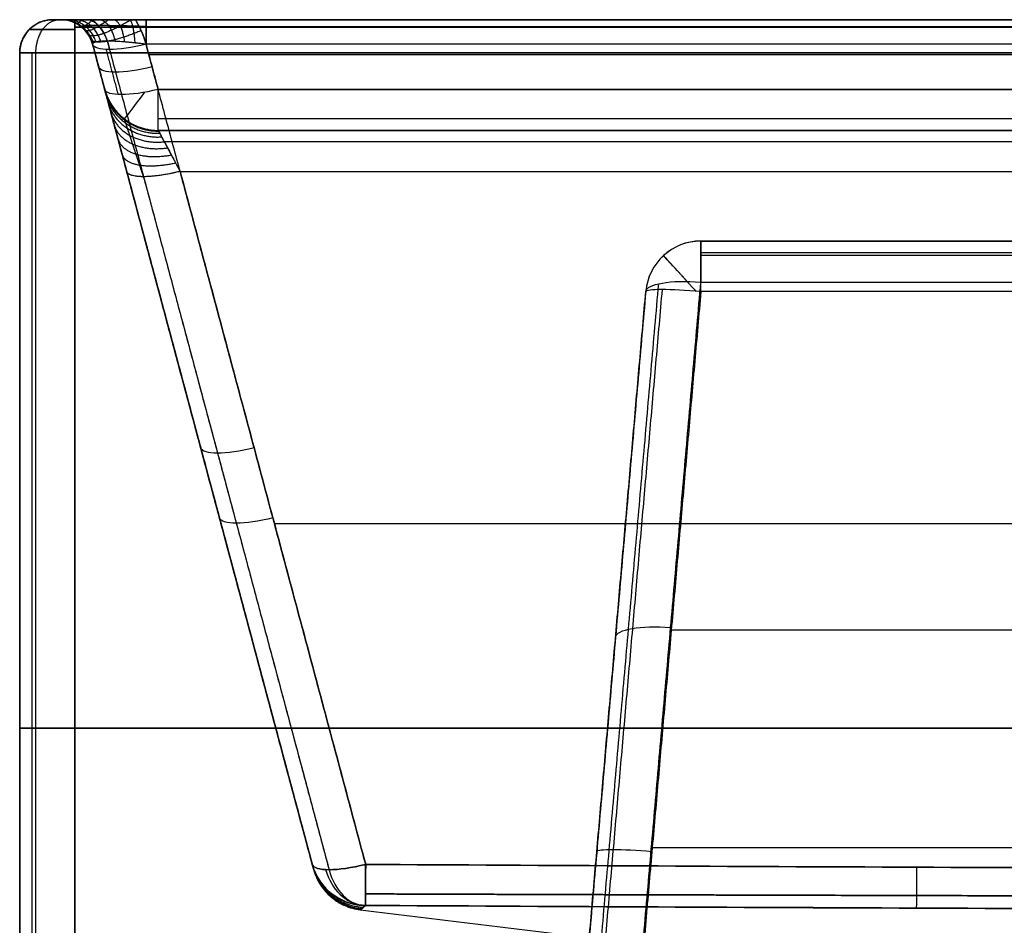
# Model space of a CAD drawing. Header units: millimetres. Extents: x -303 to 908, y -150 to 0.
# Tile 2 of 256: x -303 to -213, y -82 to 0. Entities that reach past the tile are written whole.
import ezdxf

# ---------------------------------------------------------------- set-up
doc = ezdxf.new("R2010")
doc.units = ezdxf.units.MM
doc.header["$MEASUREMENT"] = 0
doc.layers.add('IGES level 0', color=7, linetype='Continuous', true_color=0xfcfbff)

msp = doc.modelspace()

# ---------------------------------------------------------------- linework, layer by layer
at = {"layer": 'IGES level 0'}
for centre, radius, start, end in [((-299.5, -3, 163), 3, 90, 180), ((-299.5, -3, -287), 3, 90, 180), ((-299.5, -3, -62), 3, 90, 180), ((-298.802, -3, -64.111), 3, 15, 90), ((-298.802, -3, 156.575), 3, 15, 90), ((-289.984, -5, -163.157), 5, 195, 270), ((-289.984, -5, -279.484), 5, 195, 270), ((-289.984, -5, -221.321), 5, 195, 270), ((-289.984, -5, -279.484), 5, 195, 270), ((-240.919, -25, -170.83), 5, 90, 175), ((-240.919, -25, -170.83), 5, 90.18361, 175), ((-240.919, -25, -250.419), 5, 90, 175), ((-240.919, -25, -170.83), 5, 90, 175), ((-240.919, -25, -210.625), 5, 90, 175), ((-240.919, -25, -250.419), 5, 90, 175)]:
    msp.add_arc(centre, radius, start, end, dxfattribs=at)
at = {"layer": 'IGES level 0', "extrusion": (2.62743e-46, 1, -6.12323e-17)}
for centre, radius, end in [((297.5, -287), 2, 0), ((297.5, -287, -3), 5, 360)]:
    msp.add_arc(centre, radius, 270, end, dxfattribs=at)
at = {"layer": 'IGES level 0', "extrusion": (1, 0, 6.12323e-17)}
msp.add_arc((-3, -289, -297.5), 3, 270, 0, dxfattribs=at)
at = {"layer": 'IGES level 0', "extrusion": (1, 8.89496e-48, 6.12323e-17)}
msp.add_arc((-3, 165, -297.5), 3, 0, 90, dxfattribs=at)
at = {"layer": 'IGES level 0', "extrusion": (1, 2.06536e-17, -1.58481e-17)}
msp.add_arc((-3, 164.302, -291.075), 3, 285, 360, dxfattribs=at)
at = {"layer": 'IGES level 0', "extrusion": (-8.89496e-48, 1, -6.12323e-17)}
for centre, radius in [((297.5, 163), 2), ((297.5, 163, -3), 5)]:
    msp.add_arc(centre, radius, 0, 90, dxfattribs=at)
at = {"layer": 'IGES level 0', "extrusion": (-0.250563, 0.935113, -0.250563)}
for centre, start, end in [((281.397, -252.973, 142.365), 273.84097, 360), ((281.397, -252.973, 142.365), 273.84097, 360), ((281.397, -252.973, 140.188), 273.84097, 360), ((281.397, -252.973, 138.012), 273.84097, 360), ((281.397, -252.973, 138.012), 273.84097, 360), ((281.397, -132.929, 99.016), 273.84097, 360), ((281.397, -132.929, 65.539), 273.84097, 360), ((281.397, -132.929, 32.062), 273.92951, 360), ((281.397, -132.929, 32.062), 273.92951, 0), ((281.397, -132.929, 32.062), 273.84097, 273.92951)]:
    msp.add_arc(centre, 5, start, end, dxfattribs=at)
at = {"layer": 'IGES level 0', "extrusion": (0.793353, -0.608761, -6.12323e-17)}
msp.add_arc((-180.498, -279.484, -227.016), 5, 180, 246.96641, dxfattribs=at)
at = {"layer": 'IGES level 0', "extrusion": (1, 1.44148e-11, 5.37968e-11)}
msp.add_arc((-5, -279.484, -289.984), 5, 180, 255, dxfattribs=at)
at = {"layer": 'IGES level 0', "extrusion": (1, -2.24208e-44, -7.0442e-15)}
msp.add_arc((-5, -279.484, -289.984), 5, 180, 255, dxfattribs=at)
at = {"layer": 'IGES level 0', "extrusion": (1, -1.44129e-10, 6.12323e-17)}
msp.add_arc((-25, -170.83, -240.919), 5, 0, 75, dxfattribs=at)
at = {"layer": 'IGES level 0', "extrusion": (1, 4.93038e-32, -6.12323e-17)}
msp.add_arc((-25, -170.83, -240.919), 5, 0, 75, dxfattribs=at)
at = {"layer": 'IGES level 0', "extrusion": (1, -3.83151e-11, -6.12323e-17)}
msp.add_arc((-25, -250.419, -240.919), 5, 275, 0, dxfattribs=at)
at = {"layer": 'IGES level 0', "extrusion": (1, 7.70372e-33, 6.12323e-17)}
msp.add_arc((-25, -250.419, -240.919), 5, 275, 360, dxfattribs=at)
at = {"layer": 'IGES level 0', "extrusion": (0.737277, 0.67559, 6.12323e-17)}
for centre, start, end in [((144.331, -170.83, -194.514), 360, 68.44017), ((144.331, -250.419, -194.514), 277.35146, 360)]:
    msp.add_arc(centre, 5, start, end, dxfattribs=at)
at = {"layer": 'IGES level 0', "extrusion": (0.084207, 0.962495, -0.2579)}
for centre, start in [((237.824, -176.89, -0.292), 360), ((237.824, -176.89, -0.292), 0), ((237.824, -176.89, -32.724), 0)]:
    msp.add_arc(centre, 5, start, 88.70744, dxfattribs=at)
at = {"layer": 'IGES level 0', "extrusion": (0.086827, 0.992433, 0.086827)}
for centre, end in [((237.824, -245.488, -67.472), 0), ((237.824, -245.488, -67.472), 0), ((237.824, -245.488, -118.467), 360)]:
    msp.add_arc(centre, 5, 270.43523, end, dxfattribs=at)
at = {"layer": 'IGES level 0', "extrusion": (-0.250563, 0.935113, 0.250563)}
for centre in [(281.397, 132.929, 72.327), (281.397, 132.929, 32.062), (281.397, 132.929, 32.062)]:
    msp.add_arc(centre, 5, 0, 86.15903, dxfattribs=at)
at = {"layer": 'IGES level 0', "extrusion": (0, 1, 0)}
for centre, start, end in [((297.5, 163, -64), 360, 90), ((297.5, -287, -64), 270, 360)]:
    msp.add_arc(centre, 5, start, end, dxfattribs=at)
at = {"layer": 'IGES level 0', "extrusion": (0.001517, -0.005663, 0.999983)}
msp.add_arc((-271.014, -75.797, -136.706), 5, 195.00025, 269.67659, dxfattribs=at)
at = {"layer": 'IGES level 0', "extrusion": (-0.001517, 0.005663, 0.999983)}
msp.add_arc((-271.014, -75.797, 136.706), 5, 195.00025, 269.67659, dxfattribs=at)
at = {"layer": 'IGES level 0', "extrusion": (0.999983, -0.005662, -0.001517)}
msp.add_arc((-76.556, 136.311, -271), 5, 104.99975, 179.67605, dxfattribs=at)
at = {"layer": 'IGES level 0', "extrusion": (0.999983, -0.005662, 0.001517)}
msp.add_arc((-76.556, -136.311, -271), 5, 180.32395, 255.00025, dxfattribs=at)
at = {"layer": 'IGES level 0', "extrusion": (0.999984, -0.005658, 0.000839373)}
msp.add_arc((-76.555, -136.494, -270.907), 5, 180.32395, 254.99033, dxfattribs=at)
at = {"layer": 'IGES level 0', "extrusion": (0.999984, -0.005653, -3.19629e-05)}
msp.add_arc((-76.554, -136.73, -270.789), 5, 180.32395, 254.97757, dxfattribs=at)
at = {"layer": 'IGES level 0', "extrusion": (0.999984, -0.005653, -3.1963e-05)}
msp.add_arc((-76.554, -136.73, -270.789), 5, 180.32395, 254.97757, dxfattribs=at)
at = {"layer": 'IGES level 0', "extrusion": (-0.250563, 0.935134, -0.250485)}
msp.add_arc((281.397, -132.932, 32.049), 5, 273.84088, 273.92943, dxfattribs=at)
at = {"layer": 'IGES level 0', "extrusion": (-0.633723, -0.000791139, 0.77356)}
msp.add_arc((74.683, -296.522, 66.176), 5, 290.60549, 354.66579, dxfattribs=at)
at = {"layer": 'IGES level 0', "extrusion": (0.707107, 5.47474e-07, 0.707107)}
msp.add_arc((-75.021, 288.459, -95.106), 5, 110.75354, 179.54187, dxfattribs=at)
at = {"layer": 'IGES level 0'}
for points, weights, degree in [([(-302.5, -3, -287), (-302.5, -1.243, -287), (-301.257, 0, -287), (-299.5, 0, -287)], [1, 0.804737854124, 0.804737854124, 1], 3), ([(-299.5, 0, 163), (-301.257, 0, 163), (-302.5, -1.243, 163), (-302.5, -3, 163)], [1, 0.804737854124, 0.804737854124, 1], 3), ([(-301.036, -3, -290.536), (-301.036, -1.243, -290.536), (-300.157, 0, -289.657), (-298.914, 0, -288.414)], [0.853553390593, 0.686886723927, 0.686886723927, 0.853553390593], 3), ([(-301.036, -3, 166.536), (-301.036, -1.243, 166.536), (-300.157, 0, 165.657), (-298.914, 0, 164.414)], [0.853553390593, 0.686886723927, 0.686886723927, 0.853553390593], 3), ([(-299.5, 0, -287), (-299.5, 0, -288.172), (-298.672, 0, -289), (-297.5, 0, -289)], [1, 0.804737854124, 0.804737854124, 1], 3), ([(-297.5, 0, 165), (-298.672, 0, 165), (-299.5, 0, 164.172), (-299.5, 0, 163)], [1, 0.804737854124, 0.804737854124, 1], 3), ([(-295.904, -2.224, -280.575), (-296.27, -0.86, -281.549), (-297.39, 0, -282.163), (-298.802, 0, -282.163)], [1, 0.862235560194, 0.862235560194, 1], 3), ([(-295.904, -2.224, 156.575), (-296.5, 0, 156.575), (-298.802, 0, 156.575)], [1, 0.793353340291, 1], 2), ([(-295.904, -2.224, -280.575), (-296.27, -0.86, -281.549), (-297.39, 0, -282.163), (-298.802, 0, -282.163)], [1, 0.862235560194, 0.862235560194, 1], 3), ([(-298.802, 0, 156.575), (-298.802, 0, 161.162), (-295.662, 0, 164.302), (-291.075, 0, 164.302)], [1, 0.820270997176, 0.820270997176, 1], 3), ([(-295.846, -2.102, 157.566), (-296.493, 0, 157.691), (-298.656, 0, 158.109)], [1, 0.806066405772, 1], 2), ([(-298.301, 0, -282.779), (-298.32, -0.039, -282.46), (-298.334, -0.037, -282.137)], [0.96144947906, 0.97849824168, 0.999999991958], 2), ([(-295.6, -2.011, 158.503), (-296.25, 0, 158.768), (-298.224, 0, 159.57)], [1, 0.815353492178, 1], 2), ([(-297.678, 0, -283.453), (-297.797, -0.173, -282.768), (-297.854, -0.154, -282.054)], [0.927070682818, 0.953104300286, 0.999999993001], 2), ([(-295.175, -1.956, 159.353), (-295.78, 0, 159.754), (-297.52, 0, 160.906)], [1, 0.821007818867, 1], 2), ([(-297.5, 0, -289), (-297.5, 0, -290.757), (-297.5, -1.243, -292), (-297.5, -3, -292)], [1, 0.804737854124, 0.804737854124, 1], 3), ([(-297.5, -3, 168), (-297.5, -1.243, 168), (-297.5, 0, 166.757), (-297.5, 0, 165)], [1, 0.804737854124, 0.804737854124, 1], 3), ([(-296.9, 0, -284.16), (-297.269, -0.417, -283.102), (-297.401, -0.347, -281.915)], [0.900938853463, 0.923134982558, 0.99999999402], 2), ([(-295.874, 0, -284.887), (-296.754, -0.789, -283.514), (-296.985, -0.613, -281.726)], [0.888298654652, 0.886117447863, 0.999999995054], 2), ([(-294.458, 0, -285.568), (-296.268, -1.315, -284.111), (-296.618, -0.943, -281.49)], [0.901817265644, 0.83766780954, 0.999999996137], 2), ([(-294.585, -1.937, 160.085), (-295.104, 0, 160.604), (-296.569, 0, 162.069)], [1, 0.822906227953, 1], 2), ([(-292.424, 0, -285.99), (-295.82, -2.06, -285.172), (-296.311, -1.328, -281.214)], [0.977814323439, 0.768027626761, 0.999999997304], 2), ([(-293.853, -1.956, 160.675), (-294.254, 0, 161.28), (-295.406, 0, 163.02)], [1, 0.821007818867, 1], 2), ([(-293.003, -2.011, 161.1), (-293.268, 0, 161.75), (-294.07, 0, 163.724)], [1, 0.815353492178, 1], 2), ([(-292.066, -2.102, 161.346), (-292.191, 0, 161.993), (-292.609, 0, 164.156)], [1, 0.806066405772, 1], 2), ([(-292.052, 0, -286), (-291.614, -0.688, -285.816), (-291.286, -1.435, -285.615), (-291.075, -2.224, -285.404)], [1, 0.992273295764, 0.992273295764, 1], 3), ([(-291.075, -2.224, -285.404), (-291.286, -1.435, -285.615), (-291.614, -0.688, -285.816), (-292.052, 0, -286)], [1, 0.992273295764, 0.992273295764, 1], 3), ([(-291.075, 0, 164.302), (-291.075, 0, 162), (-291.075, -2.224, 161.404)], [1, 0.793353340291, 1], 2), ([(-301.621, -0.879, -287), (-301.621, -0.879, -289.414), (-299.914, -0.879, -291.121), (-297.5, -0.879, -291.121)], [0.853553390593, 0.686886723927, 0.686886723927, 0.853553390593], 3), ([(-297.5, -0.879, 167.121), (-299.914, -0.879, 167.121), (-301.621, -0.879, 165.414), (-301.621, -0.879, 163)], [0.853553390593, 0.686886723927, 0.686886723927, 0.853553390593], 3), ([(-291.518, -0.985, -285.736), (-295.63, -2.728, -285.269), (-296.071, -1.759, -280.906)], [1, 0.743991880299, 0.999999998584], 2), ([(-291.075, -2.224, 161.404), (-294.05, -1.82, 161.512), (-296.012, -1.82, 159.55), (-295.904, -2.224, 156.575)], [1, 0.820270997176, 0.820270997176, 1], 3), ([(-297.5, -3, -292), (-300.429, -3, -292), (-302.5, -3, -289.929), (-302.5, -3, -287)], [1, 0.804737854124, 0.804737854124, 1], 3), ([(-302.5, -3, 163), (-302.5, -3, 165.929), (-300.429, -3, 168), (-297.5, -3, 168)], [1, 0.804737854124, 0.804737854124, 1], 3), ([(-294.814, -6.294, -163.157), (-293.821, -10, -163.157), (-289.984, -10, -163.157)], [1, 0.793353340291, 1], 2), ([(-294.814, -6.294, -163.157), (-294.814, -6.294, -158.45), (-294.046, -9.159, -154.716), (-292.828, -13.706, -153.498)], [1, 0.862235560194, 0.862235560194, 1], 3), ([(-294.778, -6.428, -161.528), (-293.795, -10.094, -162.177), (-289.948, -10.067, -162.343)], [1, 0.79226324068, 1], 2), ([(-294.671, -6.825, -159.943), (-293.721, -10.373, -161.234), (-289.842, -10.265, -161.55)], [1, 0.78901316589, 1], 2), ([(-294.497, -7.475, -158.443), (-293.6, -10.825, -160.362), (-289.667, -10.59, -160.8)], [1, 0.783663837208, 1], 2), ([(-294.26, -8.361, -157.07), (-293.437, -11.431, -159.595), (-289.43, -11.033, -160.113)], [1, 0.776316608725, 1], 2), ([(-293.966, -9.458, -155.859), (-293.24, -12.168, -158.959), (-289.136, -11.582, -159.508)], [1, 0.767113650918, 1], 2), ([(-289.984, -10, -163.157), (-289.984, -10, -160.804), (-289.216, -11.433, -158.937), (-287.998, -13.706, -158.328)], [1, 0.862235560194, 0.862235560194, 1], 3), ([(-293.623, -10.738, -154.842), (-293.015, -13.004, -158.477), (-288.793, -12.222, -159)], [1, 0.756238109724, 1], 2), ([(-293.24, -12.167, -154.049), (-292.774, -13.907, -158.163), (-288.41, -12.936, -158.603)], [1, 0.743914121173, 1], 2), ([(-287.998, -13.706, -158.328), (-292.524, -14.838, -158.024), (-292.828, -13.706, -153.498)], [1, 0.730406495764, 1], 2), ([(-276.051, -76.316, -136.722), (-275.064, -80, -136.744), (-271.25, -80.022, -136.75)], [1, 0.795069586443, 1], 2), ([(-271.25, -80.022, 136.75), (-275.064, -80, 136.744), (-276.051, -76.316, 136.722)], [1, 0.795069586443, 1], 2), ([(-276.004, -76.494, 102.541), (-275.064, -80.001, 102.559), (-271.438, -80.193, 102.564)], [1, 0.809159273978, 1], 2), ([(-276.004, -76.494, -102.541), (-275.064, -80.001, -102.559), (-271.438, -80.193, -102.564)], [1, 0.809159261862, 1], 2), ([(-271.25, -80.022, -136.75), (-271.244, -80, -140.564), (-271.222, -76.316, -141.551)], [1, 0.795069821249, 1], 2), ([(-271.222, -76.316, 141.551), (-271.244, -80, 140.564), (-271.25, -80.022, 136.75)], [1, 0.795069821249, 1], 2), ([(-275.967, -76.63, 68.361), (-275.064, -80.001, 68.373), (-271.588, -80.316, 68.377)], [1, 0.820021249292, 1], 2), ([(-275.967, -76.63, -68.361), (-275.064, -80.001, -68.373), (-271.588, -80.316, -68.377)], [1, 0.820021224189, 1], 2), ([(-275.944, -76.715, 34.181), (-275.064, -80.001, 34.186), (-271.684, -80.389, 34.189)], [1, 0.826802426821, 1], 2), ([(-275.944, -76.715, -34.181), (-275.064, -80.001, -34.187), (-271.684, -80.389, -34.189)], [1, 0.826802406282, 1], 2), ([(-275.936, -76.744, 0), (-275.064, -80.001, 0), (-271.717, -80.413, 0)], [1, 0.829100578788, 1], 2), ([(-221.42, -76.571, -141.483), (-221.437, -80.001, -140.564), (-221.442, -80.263, -137.022)], [1, 0.815300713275, 1], 2), ([(-221.42, -76.571, 141.483), (-221.437, -80.001, 140.564), (-221.442, -80.263, 137.022)], [1, 0.815300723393, 1], 2)]:
    msp.add_rational_spline(points, weights, degree=degree, dxfattribs=at)
for points, degree in [([(-299.5, 0, 163), (-299.5, 0, -62), (-299.5, 0, -287)], 2), ([(-299.5, 0, 163), (-299.5, 0, -62), (-299.5, 0, -287)], 2), ([(-299.5, 0, -62), (-299.151, 0, -62), (-298.802, 0, -62)], 2), ([(-298.802, 0, -282.163), (-298.802, 0, -62.794), (-298.802, 0, 156.575)], 2), ([(-298.802, 0, -282.163), (-298.802, 0, -62.794), (-298.802, 0, 156.575)], 2), ([(-297.5, 0, -289), (302.5, 0, -289), (902.5, 0, -289)], 2), ([(902.5, 0, 165), (302.5, 0, 165), (-297.5, 0, 165)], 2), ([(902.5, 0, 165), (302.5, 0, 165), (-297.5, 0, 165)], 2), ([(-297.5, 0, -289), (302.5, 0, -289), (902.5, 0, -289)], 2), ([(-292.052, 0, -286), (302.5, 0, -286), (897.052, 0, -286)], 2), ([(897.052, 0, -286), (302.5, 0, -286), (-292.052, 0, -286)], 2), ([(-291.075, 0, 164.302), (-69.287, 0, 164.302), (152.5, 0, 164.302)], 2), ([(-291.075, 0, 164.302), (-69.287, 0, 164.302), (152.5, 0, 164.302)], 2), ([(-301.403, -0.681, 163), (-301.403, -0.681, -62), (-301.403, -0.681, -287)], 2), ([(-297.5, -0.681, -290.903), (302.5, -0.681, -290.903), (902.5, -0.681, -290.903)], 2), ([(902.5, -0.681, 166.903), (302.5, -0.681, 166.903), (-297.5, -0.681, 166.903)], 2), ([(-296.976, -0.62, -281.72), (-296.976, -0.62, -62.573), (-296.976, -0.62, 156.575)], 2), ([(-291.075, -0.62, 162.476), (-69.287, -0.62, 162.476), (152.5, -0.62, 162.476)], 2), ([(-294.814, -6.294, -279.484), (-295.359, -4.259, -280.029), (-295.904, -2.224, -280.575)], 2), ([(-295.904, -2.224, 156.575), (-295.904, -2.224, -62), (-295.904, -2.224, -280.575)], 2), ([(-295.904, -2.224, 156.575), (-285.978, -39.27, 146.648), (-276.051, -76.316, 136.722)], 2), ([(-276.051, -76.316, 136.722), (-285.978, -39.27, 146.648), (-295.904, -2.224, 156.575)], 2), ([(-295.904, -2.224, 156.575), (-295.904, -2.224, -62), (-295.904, -2.224, -280.575)], 2), ([(-295.904, -2.224, -280.575), (-295.359, -4.259, -280.029), (-294.814, -6.294, -279.484)], 2), ([(-295.904, -2.224, -62), (-285.933, -39.437, -62), (-275.962, -76.65, -62)], 2), ([(-294.585, -1.937, 160.085), (-284.557, -39.365, 150.057), (-274.528, -76.793, 140.028)], 2), ([(-291.075, -2.224, -285.404), (-290.529, -4.259, -284.859), (-289.984, -6.294, -284.314)], 2), ([(152.5, -2.224, 161.404), (-69.287, -2.224, 161.404), (-291.075, -2.224, 161.404)], 2), ([(-271.222, -76.316, 141.551), (-281.148, -39.27, 151.478), (-291.075, -2.224, 161.404)], 2), ([(-289.984, -6.294, -284.314), (-290.529, -4.259, -284.859), (-291.075, -2.224, -285.404)], 2), ([(-302.5, -3, -287), (-302.5, -3, -62), (-302.5, -3, 163)], 2), ([(-302.5, -3, 163), (-302.5, -64, 163), (-302.5, -125, 163)], 2), ([(-302.5, -125, -287), (-302.5, -64, -287), (-302.5, -3, -287)], 2), ([(-302.5, -125, 163), (-302.5, -64, 163), (-302.5, -3, 163)], 2), ([(-302.5, -3, 163), (-302.5, -3, -62), (-302.5, -3, -287)], 2), ([(-302.5, -3, -287), (-302.5, -64, -287), (-302.5, -125, -287)], 2), ([(-302.5, -125, -62), (-302.5, -64, -62), (-302.5, -3, -62)], 2), ([(-301.365, -125, 166.172), (-301.365, -64, 166.172), (-301.365, -3, 166.172)], 2), ([(-301.036, -125, -290.536), (-301.036, -64, -290.536), (-301.036, -3, -290.536)], 2), ([(902.5, -3, -292), (302.5, -3, -292), (-297.5, -3, -292)], 2), ([(-297.5, -3, 168), (302.5, -3, 168), (902.5, -3, 168)], 2), ([(-297.5, -125, 168), (-297.5, -64, 168), (-297.5, -3, 168)], 2), ([(-297.5, -3, -292), (-297.5, -64, -292), (-297.5, -125, -292)], 2), ([(-297.5, -125, -292), (-297.5, -64, -292), (-297.5, -3, -292)], 2), ([(-297.5, -3, -292), (302.5, -3, -292), (902.5, -3, -292)], 2), ([(902.5, -3, 168), (302.5, -3, 168), (-297.5, -3, 168)], 2), ([(-297.5, -3, 168), (-297.5, -64, 168), (-297.5, -125, 168)], 2), ([(-294.698, -2.693, -283.534), (-294.153, -4.729, -282.989), (-293.607, -6.764, -282.444)], 2), ([(-290.827, -3.147, -285.157), (302.5, -3.147, -285.157), (895.827, -3.147, -285.157)], 2), ([(-294.814, -6.294, -163.157), (-294.814, -6.294, -221.321), (-294.814, -6.294, -279.484)], 2), ([(-294.814, -6.294, -279.484), (-294.814, -6.294, -221.321), (-294.814, -6.294, -163.157)], 2), ([(-289.984, -6.294, -284.314), (302.5, -6.294, -284.314), (894.984, -6.294, -284.314)], 2), ([(894.984, -6.294, -284.314), (302.5, -6.294, -284.314), (-289.984, -6.294, -284.314)], 2), ([(-293.342, -8.705, -279.484), (-293.342, -8.705, -221.321), (-293.342, -8.705, -163.157)], 2), ([(894.984, -8.967, -282.528), (302.5, -8.967, -282.528), (-289.984, -8.967, -282.528)], 2), ([(-289.984, -10, -279.484), (-289.984, -10, -221.321), (-289.984, -10, -163.157)], 2), ([(894.984, -10, -279.484), (302.5, -10, -279.484), (-289.984, -10, -279.484)], 2), ([(143.998, -10, -163.157), (-72.993, -10, -163.157), (-289.984, -10, -163.157)], 2), ([(-289.984, -10, -279.484), (302.5, -10, -279.484), (894.984, -10, -279.484)], 2), ([(143.998, -10, -163.157), (-72.993, -10, -163.157), (-289.984, -10, -163.157)], 2), ([(-289.984, -10, -163.157), (-289.984, -10, -221.321), (-289.984, -10, -279.484)], 2), ([(143.998, -11.033, -160.113), (-72.716, -11.033, -160.113), (-289.43, -11.033, -160.113)], 2), ([(-276.051, -76.316, -136.722), (-284.439, -45.011, -145.11), (-292.828, -13.706, -153.498)], 2), ([(-292.828, -13.706, -153.498), (-284.439, -45.011, -145.11), (-276.051, -76.316, -136.722)], 2), ([(-291.304, -14.184, -156.804), (-282.916, -45.488, -148.416), (-274.528, -76.793, -140.028)], 2), ([(-287.998, -13.706, -158.328), (-72, -13.706, -158.328), (143.998, -13.706, -158.328)], 2), ([(-287.998, -13.706, -158.328), (-279.61, -45.011, -149.939), (-271.222, -76.316, -141.551)], 2), ([(-287.998, -13.706, -158.328), (-72, -13.706, -158.328), (143.998, -13.706, -158.328)], 2), ([(-271.222, -76.316, -141.551), (-279.61, -45.011, -149.939), (-287.998, -13.706, -158.328)], 2), ([(-109.87, -20, -170.83), (-175.394, -20, -170.83), (-240.919, -20, -170.83)], 2), ([(-240.919, -20, -170.83), (-240.919, -20, -210.625), (-240.919, -20, -250.419)], 2), ([(-240.919, -20, -250.419), (-166.329, -20, -250.419), (-91.738, -20, -250.419)], 2), ([(-109.87, -20, -170.83), (-175.394, -20, -170.83), (-240.919, -20, -170.83)], 2), ([(-240.919, -20, -170.83), (-240.919, -20, -210.625), (-240.919, -20, -250.419)], 2), ([(-240.919, -20, -250.419), (-166.329, -20, -250.419), (-91.738, -20, -250.419)], 2), ([(-244.297, -21.314, -250.419), (-244.297, -21.314, -210.625), (-244.297, -21.314, -170.83)], 2), ([(-240.919, -21.033, -167.787), (-175.394, -21.033, -167.787), (-109.87, -21.033, -167.787)], 2), ([(-91.738, -21.314, -253.797), (-166.329, -21.314, -253.797), (-240.919, -21.314, -253.797)], 2), ([(-250.192, -86.286, -151.074), (-247.461, -55.071, -159.439), (-244.73, -23.855, -167.803)], 2), ([(-246.381, -86.137, -149.272), (-243.65, -54.921, -157.637), (-240.919, -23.706, -166.001)], 2), ([(-246.381, -86.137, -149.272), (-243.65, -54.921, -157.637), (-240.919, -23.706, -166.001)], 2), ([(-240.919, -23.706, -166.001), (-175.394, -23.706, -166.001), (-109.87, -23.706, -166.001)], 2), ([(-240.919, -23.706, -166.001), (-175.394, -23.706, -166.001), (-109.87, -23.706, -166.001)], 2), ([(-254.687, -125, -259.206), (-250.294, -74.782, -254.813), (-245.9, -24.564, -250.419)], 2), ([(-254.687, -125, -259.206), (-250.294, -74.782, -254.813), (-245.9, -24.564, -250.419)], 2), ([(-244.428, -24.386, -253.928), (-248.829, -74.693, -258.329), (-253.231, -125, -262.731)], 2), ([(-245.9, -24.564, -170.83), (-248.631, -55.78, -162.466), (-251.362, -86.995, -154.102)], 2), ([(-245.9, -24.564, -170.83), (-248.631, -55.78, -162.466), (-251.362, -86.995, -154.102)], 2), ([(-240.919, -24.564, -255.4), (-245.313, -74.782, -259.794), (-249.706, -125, -264.187)], 2), ([(-240.919, -24.564, -255.4), (-245.313, -74.782, -259.794), (-249.706, -125, -264.187)], 2), ([(-245.9, -24.564, -250.419), (-245.9, -24.564, -210.625), (-245.9, -24.564, -170.83)], 2), ([(-245.9, -24.564, -250.419), (-245.9, -24.564, -210.625), (-245.9, -24.564, -170.83)], 2), ([(-91.738, -24.564, -255.4), (-166.329, -24.564, -255.4), (-240.919, -24.564, -255.4)], 2), ([(-91.738, -24.564, -255.4), (-166.329, -24.564, -255.4), (-240.919, -24.564, -255.4)], 2), ([(-285.858, -39.716, -146.528), (-285.858, -39.716, 0), (-285.858, -39.716, 146.528)], 2), ([(-279.474, -45.519, -149.803), (-72, -45.519, -149.803), (135.474, -45.519, -149.803)], 2), ([(-243.667, -55.109, -157.586), (-175.394, -55.109, -157.586), (-107.122, -55.109, -157.586)], 2), ([(-302.5, -64, -287), (-302.5, -64, -62), (-302.5, -64, 163)], 2), ([(902.5, -64, -292), (302.5, -64, -292), (-297.5, -64, -292)], 2), ([(-297.5, -64, 168), (302.5, -64, 168), (902.5, -64, 168)], 2), ([(-250.294, -74.782, -254.813), (-250.294, -74.782, -206.094), (-250.294, -74.782, -157.375)], 2), ([(-245.313, -74.782, -259.794), (-167.22, -74.782, -259.794), (-89.126, -74.782, -259.794)], 2), ([(-271.717, -80.413, 0), (-240.077, -84.305, 0), (-208.437, -87.968, 0), (-176.797, -90.953, 0), (-145.157, -93.04, 0), (-113.517, -94.174, 0)], 5)]:
    msp.add_open_spline(points, degree=degree, dxfattribs=at)
for points, knots in [([(-298.802, 0, -282.163), (-297.982, 0, -283.221), (-297.015, 0, -284.196), (-294.722, 0, -285.584), (-293.408, 0, -286), (-292.052, 0, -286)], [3.5037588, 3.5037588, 3.5037588, 3.5037588, 4.0037588, 4.0037588, 4.5037588, 4.5037588, 4.5037588, 4.5037588]), ([(-298.802, 0, 156.575), (-298.802, 0, 157.092), (-298.753, 0, 157.607), (-298.559, 0, 158.611), (-298.414, 0, 159.101), (-298.033, 0, 160.039), (-297.797, 0, 160.487), (-297.242, 0, 161.325), (-296.924, 0, 161.715), (-296.215, 0, 162.424), (-295.825, 0, 162.742), (-294.987, 0, 163.297), (-294.539, 0, 163.533), (-293.601, 0, 163.914), (-293.111, 0, 164.059), (-292.107, 0, 164.253), (-291.592, 0, 164.302), (-291.075, 0, 164.302)], [-3.893472, -3.893472, -3.893472, -3.893472, -3.705502, -3.705502, -3.517532, -3.517532, -3.329563, -3.329563, -3.141593, -3.141593, -2.953623, -2.953623, -2.765653, -2.765653, -2.577683, -2.577683, -2.389713, -2.389713, -2.389713, -2.389713]), ([(-292.052, 0, -286), (-293.408, 0, -286), (-294.722, 0, -285.584), (-297.015, 0, -284.196), (-297.985, 0, -283.217), (-298.802, 0, -282.163)], [0, 0, 0, 0, 0.5, 0.5, 1, 1, 1, 1]), ([(-291.075, -2.224, 161.404), (-291.41, -2.178, 161.416), (-291.743, -2.137, 161.397), (-292.39, -2.066, 161.295), (-292.704, -2.036, 161.212), (-293.303, -1.987, 160.987), (-293.588, -1.968, 160.845), (-294.118, -1.943, 160.505), (-294.364, -1.937, 160.307), (-294.807, -1.937, 159.864), (-295.005, -1.943, 159.618), (-295.345, -1.968, 159.088), (-295.487, -1.987, 158.803), (-295.712, -2.036, 158.204), (-295.795, -2.066, 157.89), (-295.897, -2.137, 157.243), (-295.916, -2.178, 156.91), (-295.904, -2.224, 156.575)], [2.389713, 2.389713, 2.389713, 2.389713, 2.577683, 2.577683, 2.765653, 2.765653, 2.953623, 2.953623, 3.141593, 3.141593, 3.329563, 3.329563, 3.517532, 3.517532, 3.705502, 3.705502, 3.893472, 3.893472, 3.893472, 3.893472]), ([(-292.828, -13.706, -153.498), (-292.969, -13.179, -153.639), (-293.107, -12.664, -153.823), (-293.373, -11.67, -154.274), (-293.501, -11.192, -154.539), (-293.744, -10.285, -155.145), (-293.859, -9.856, -155.486), (-294.072, -9.06, -156.231), (-294.171, -8.693, -156.637), (-294.349, -8.029, -157.502), (-294.428, -7.732, -157.962), (-294.566, -7.218, -158.924), (-294.624, -7, -159.426), (-294.718, -6.649, -160.459), (-294.754, -6.517, -160.99), (-294.802, -6.339, -162.066), (-294.814, -6.294, -162.612), (-294.814, -6.294, -163.157)], [4.974188, 4.974188, 4.974188, 4.974188, 5.137813, 5.137813, 5.301438, 5.301438, 5.465062, 5.465062, 5.628687, 5.628687, 5.792311, 5.792311, 5.955936, 5.955936, 6.119561, 6.119561, 6.283185, 6.283185, 6.283185, 6.283185]), ([(-289.984, -10, -163.157), (-289.984, -10, -162.884), (-289.972, -10.022, -162.612), (-289.924, -10.111, -162.074), (-289.889, -10.178, -161.808), (-289.795, -10.353, -161.292), (-289.736, -10.462, -161.041), (-289.599, -10.719, -160.56), (-289.519, -10.867, -160.33), (-289.341, -11.199, -159.897), (-289.243, -11.383, -159.694), (-289.029, -11.781, -159.321), (-288.915, -11.995, -159.151), (-288.672, -12.449, -158.848), (-288.543, -12.688, -158.715), (-288.277, -13.185, -158.49), (-288.139, -13.442, -158.398), (-287.998, -13.706, -158.328)], [-6.283185, -6.283185, -6.283185, -6.283185, -6.119561, -6.119561, -5.955936, -5.955936, -5.792311, -5.792311, -5.628687, -5.628687, -5.465062, -5.465062, -5.301438, -5.301438, -5.137813, -5.137813, -4.974188, -4.974188, -4.974188, -4.974188]), ([(-276.051, -76.316, 136.722), (-276.034, -76.38, 125.328), (-276.018, -76.441, 113.935), (-275.989, -76.547, 91.148), (-275.977, -76.593, 79.755), (-275.957, -76.668, 56.968), (-275.949, -76.696, 45.574), (-275.939, -76.735, 22.787), (-275.936, -76.744, 11.393), (-275.936, -76.744, -11.394), (-275.939, -76.735, -22.787), (-275.949, -76.696, -45.574), (-275.957, -76.668, -56.968), (-275.977, -76.593, -79.755), (-275.989, -76.547, -91.148), (-276.018, -76.441, -113.935), (-276.034, -76.38, -125.328), (-276.051, -76.316, -136.722)], [0, 0, 0, 0, 0.0341806, 0.0341806, 0.0683613, 0.0683613, 0.1025419, 0.1025419, 0.1367226, 0.1367226, 0.1709032, 0.1709032, 0.2050839, 0.2050839, 0.2392645, 0.2392645, 0.2734452, 0.2734452, 0.2734452, 0.2734452]), ([(-276.051, -76.316, -136.722), (-275.982, -76.574, -91.148), (-275.936, -76.744, -45.574), (-275.936, -76.744, 45.574), (-275.982, -76.574, 91.148), (-276.051, -76.316, 136.722)], [1, 1, 1, 1, 1.5, 1.5, 2, 2, 2, 2]), ([(-271.222, -76.316, -141.551), (-254.621, -76.41, -141.526), (-238.021, -76.496, -141.503), (-204.82, -76.646, -141.463), (-188.219, -76.711, -141.445), (-155.018, -76.815, -141.418), (-138.417, -76.855, -141.407), (-105.216, -76.91, -141.392), (-88.615, -76.925, -141.388), (-55.414, -76.931, -141.386), (-38.813, -76.922, -141.389), (-5.612, -76.88, -141.4), (10.989, -76.848, -141.409), (44.19, -76.76, -141.432), (60.791, -76.706, -141.447), (93.992, -76.577, -141.481), (110.593, -76.503, -141.501), (127.193, -76.422, -141.523)], [0, 0, 0, 0, 0.049802, 0.049802, 0.0996041, 0.0996041, 0.1494061, 0.1494061, 0.1992082, 0.1992082, 0.2490102, 0.2490102, 0.2988123, 0.2988123, 0.3486143, 0.3486143, 0.3984164, 0.3984164, 0.3984164, 0.3984164]), ([(127.193, -76.422, 141.523), (110.593, -76.503, 141.501), (93.992, -76.577, 141.481), (60.791, -76.706, 141.447), (44.19, -76.76, 141.432), (10.989, -76.848, 141.409), (-5.612, -76.88, 141.4), (-38.813, -76.922, 141.389), (-55.414, -76.931, 141.386), (-88.615, -76.925, 141.388), (-105.216, -76.91, 141.392), (-138.417, -76.855, 141.407), (-155.018, -76.815, 141.418), (-188.219, -76.711, 141.445), (-204.82, -76.646, 141.463), (-238.021, -76.496, 141.503), (-254.621, -76.41, 141.526), (-271.222, -76.316, 141.551)], [0, 0, 0, 0, 0.0498021, 0.0498021, 0.0996041, 0.0996041, 0.1494062, 0.1494062, 0.1992083, 0.1992083, 0.2490103, 0.2490103, 0.2988124, 0.2988124, 0.3486145, 0.3486145, 0.3984165, 0.3984165, 0.3984165, 0.3984165]), ([(127.193, -76.422, -141.523), (60.791, -76.746, -141.436), (-5.612, -76.94, -141.384), (-138.417, -76.916, -141.39), (-204.82, -76.692, -141.451), (-271.222, -76.316, -141.551)], [2, 2, 2, 2, 2.5, 2.5, 3, 3, 3, 3]), ([(-271.25, -80.022, -136.75), (-271.317, -80.086, -125.355), (-271.381, -80.143, -113.96), (-271.496, -80.242, -91.169), (-271.547, -80.283, -79.773), (-271.63, -80.348, -56.981), (-271.662, -80.373, -45.585), (-271.706, -80.405, -22.793), (-271.717, -80.413, -11.396), (-271.717, -80.413, 11.396), (-271.706, -80.405, 22.792), (-271.662, -80.373, 45.585), (-271.63, -80.348, 56.981), (-271.547, -80.283, 79.773), (-271.496, -80.242, 91.169), (-271.381, -80.143, 113.96), (-271.317, -80.086, 125.355), (-271.25, -80.022, 136.75)], [-0.2734452, -0.2734452, -0.2734452, -0.2734452, -0.2392645, -0.2392645, -0.2050839, -0.2050839, -0.1709032, -0.1709032, -0.1367226, -0.1367226, -0.1025419, -0.1025419, -0.0683613, -0.0683613, -0.0341806, -0.0341806, 0, 0, 0, 0]), ([(-271.25, -80.022, 136.75), (-271.516, -80.278, 91.167), (-271.717, -80.413, 45.584), (-271.717, -80.413, -45.584), (-271.516, -80.278, -91.167), (-271.25, -80.022, -136.75)], [1, 1, 1, 1, 1.5, 1.5, 2, 2, 2, 2]), ([(127.217, -80.125, -136.861), (110.615, -80.202, -136.947), (94.013, -80.269, -137.028), (60.808, -80.381, -137.172), (44.205, -80.426, -137.234), (10.999, -80.496, -137.336), (-5.604, -80.521, -137.374), (-38.809, -80.553, -137.423), (-55.412, -80.56, -137.434), (-88.618, -80.555, -137.427), (-105.221, -80.544, -137.409), (-138.428, -80.502, -137.344), (-155.031, -80.471, -137.298), (-188.237, -80.385, -137.178), (-204.84, -80.331, -137.105), (-238.045, -80.196, -136.94), (-254.648, -80.115, -136.847), (-271.25, -80.022, -136.75)], [-0.3984164, -0.3984164, -0.3984164, -0.3984164, -0.3486143, -0.3486143, -0.2988123, -0.2988123, -0.2490102, -0.2490102, -0.1992082, -0.1992082, -0.1494061, -0.1494061, -0.0996041, -0.0996041, -0.049802, -0.049802, 0, 0, 0, 0]), ([(-271.25, -80.022, 136.75), (-254.648, -80.115, 136.847), (-238.045, -80.196, 136.94), (-204.84, -80.331, 137.105), (-188.237, -80.385, 137.178), (-155.03, -80.471, 137.298), (-138.427, -80.502, 137.344), (-105.221, -80.544, 137.409), (-88.618, -80.555, 137.427), (-55.412, -80.56, 137.434), (-38.809, -80.553, 137.423), (-5.603, -80.521, 137.374), (10.999, -80.496, 137.336), (44.205, -80.426, 137.234), (60.808, -80.381, 137.172), (94.013, -80.269, 137.028), (110.615, -80.202, 136.947), (127.217, -80.125, 136.861)], [-0.3984165, -0.3984165, -0.3984165, -0.3984165, -0.3486145, -0.3486145, -0.2988124, -0.2988124, -0.2490103, -0.2490103, -0.1992083, -0.1992083, -0.1494062, -0.1494062, -0.0996041, -0.0996041, -0.0498021, -0.0498021, 0, 0, 0, 0]), ([(127.217, -80.125, 136.861), (60.807, -80.434, 137.204), (-5.605, -80.566, 137.445), (-138.428, -80.548, 137.416), (-204.84, -80.395, 137.138), (-271.25, -80.022, 136.75)], [0, 0, 0, 0, 0.5, 0.5, 1, 1, 1, 1]), ([(-271.25, -80.022, -136.75), (-204.84, -80.395, -137.138), (-138.429, -80.548, -137.416), (-5.605, -80.566, -137.445), (60.807, -80.434, -137.204), (127.217, -80.125, -136.861)], [2, 2, 2, 2, 2.5, 2.5, 3, 3, 3, 3])]:
    msp.add_open_spline(points, degree=3, knots=knots, dxfattribs=at)
for points, weights, knots in [([(-295.942, 0, -284.846), (-295.93, -0.01, -284.842), (-295.918, -0.019, -284.839), (-295.705, -0.2, -284.775), (-295.518, -0.389, -284.709), (-295.182, -0.795, -284.565), (-295.033, -1.012, -284.488), (-294.774, -1.468, -284.325), (-294.665, -1.706, -284.24), (-294.49, -2.196, -284.064), (-294.424, -2.448, -283.973), (-294.381, -2.701, -283.881)], [0.888494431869, 0.888416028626, 0.888337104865, 0.886873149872, 0.885331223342, 0.881963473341, 0.880137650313, 0.876240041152, 0.874168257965, 0.869823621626, 0.86755088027, 0.865203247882], [3.7827192, 3.7827192, 3.7827192, 3.7827192, 3.7921641, 3.7921641, 3.9567705, 3.9567705, 4.1213769, 4.1213769, 4.2859832, 4.2859832, 4.4505896, 4.4505896, 4.4505896, 4.4505896]), ([(-291.075, -0.62, 162.476), (-291.477, -0.606, 162.494), (-291.879, -0.593, 162.473), (-292.664, -0.571, 162.352), (-293.048, -0.561, 162.252), (-293.782, -0.546, 161.977), (-294.133, -0.541, 161.801), (-294.787, -0.533, 161.382), (-295.09, -0.531, 161.138), (-295.638, -0.531, 160.59), (-295.882, -0.533, 160.287), (-296.301, -0.541, 159.633), (-296.477, -0.546, 159.282), (-296.752, -0.561, 158.548), (-296.852, -0.571, 158.164), (-296.973, -0.593, 157.379), (-296.994, -0.606, 156.977), (-296.976, -0.62, 156.575)], [0.896676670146, 0.899066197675, 0.901192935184, 0.904873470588, 0.90642705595, 0.908926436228, 0.909872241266, 0.911135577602, 0.911453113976, 0.911453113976, 0.911135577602, 0.909872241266, 0.908926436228, 0.90642705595, 0.904873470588, 0.901192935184, 0.899066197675, 0.896676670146], [2.389713, 2.389713, 2.389713, 2.389713, 2.577683, 2.577683, 2.765653, 2.765653, 2.953623, 2.953623, 3.141593, 3.141593, 3.329563, 3.329563, 3.517532, 3.517532, 3.705502, 3.705502, 3.893472, 3.893472, 3.893472, 3.893472]), ([(-291.304, -14.184, -156.804), (-291.424, -13.827, -156.876), (-291.542, -13.473, -156.978), (-291.77, -12.788, -157.241), (-291.881, -12.455, -157.402), (-292.091, -11.82, -157.779), (-292.191, -11.518, -157.996), (-292.377, -10.954, -158.478), (-292.463, -10.692, -158.743), (-292.619, -10.218, -159.316), (-292.688, -10.005, -159.623), (-292.809, -9.635, -160.27), (-292.861, -9.478, -160.61), (-292.944, -9.225, -161.312), (-292.975, -9.128, -161.674), (-293.017, -8.999, -162.41), (-293.028, -8.967, -162.784), (-293.028, -8.967, -163.157)], [0.865203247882, 0.867536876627, 0.869796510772, 0.874117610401, 0.876178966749, 0.880059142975, 0.881877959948, 0.885235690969, 0.886774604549, 0.889542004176, 0.890770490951, 0.892893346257, 0.893787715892, 0.895225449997, 0.895768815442, 0.896494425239, 0.89667677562, 0.896676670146], [4.974188, 4.974188, 4.974188, 4.974188, 5.137813, 5.137813, 5.301438, 5.301438, 5.465062, 5.465062, 5.628687, 5.628687, 5.792311, 5.792311, 5.955936, 5.955936, 6.119561, 6.119561, 6.283185, 6.283185, 6.283185, 6.283185]), ([(-274.277, -78.98, 136.739), (-274.293, -79.019, 125.377), (-274.308, -79.054, 113.977), (-274.335, -79.115, 91.187), (-274.347, -79.141, 79.785), (-274.367, -79.182, 56.994), (-274.375, -79.198, 45.59), (-274.385, -79.218, 22.8), (-274.388, -79.223, 11.395), (-274.388, -79.223, -11.395), (-274.385, -79.218, -22.8), (-274.375, -79.198, -45.59), (-274.367, -79.182, -56.994), (-274.347, -79.141, -79.785), (-274.335, -79.115, -91.187), (-274.308, -79.054, -113.977), (-274.293, -79.019, -125.377), (-274.277, -78.98, -136.739)], [0.897534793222, 0.900081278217, 0.902468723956, 0.906690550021, 0.908524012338, 0.911497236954, 0.912638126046, 0.914164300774, 0.914550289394, 0.914550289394, 0.914164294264, 0.912638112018, 0.911497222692, 0.908524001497, 0.906690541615, 0.902468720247, 0.900081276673, 0.897534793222], [0, 0, 0, 0, 0.0341806, 0.0341806, 0.0683613, 0.0683613, 0.1025419, 0.1025419, 0.1367226, 0.1367226, 0.1709032, 0.1709032, 0.2050839, 0.2050839, 0.2392645, 0.2392645, 0.2734452, 0.2734452, 0.2734452, 0.2734452]), ([(-271.239, -78.98, -139.777), (-254.706, -79.036, -139.8), (-238.091, -79.086, -139.822), (-204.886, -79.171, -139.861), (-188.267, -79.206, -139.878), (-155.063, -79.261, -139.906), (-138.443, -79.281, -139.917), (-105.239, -79.31, -139.932), (-88.619, -79.317, -139.936), (-55.415, -79.32, -139.938), (-38.796, -79.316, -139.936), (-5.592, -79.295, -139.924), (11.027, -79.278, -139.915), (44.231, -79.232, -139.891), (60.848, -79.203, -139.877), (94.052, -79.132, -139.843), (110.665, -79.09, -139.824), (127.208, -79.043, -139.803)], [0.897534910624, 0.901245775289, 0.904662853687, 0.910637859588, 0.913194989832, 0.917334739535, 0.918919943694, 0.921104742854, 0.921705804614, 0.921944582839, 0.92158244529, 0.919925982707, 0.918630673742, 0.915161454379, 0.912985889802, 0.907873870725, 0.904938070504, 0.901733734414], [0, 0, 0, 0, 0.049802, 0.049802, 0.0996041, 0.0996041, 0.1494061, 0.1494061, 0.1992082, 0.1992082, 0.2490102, 0.2490102, 0.2988123, 0.2988123, 0.3486143, 0.3486143, 0.3984164, 0.3984164, 0.3984164, 0.3984164]), ([(127.208, -79.043, 139.803), (110.665, -79.09, 139.824), (94.052, -79.132, 139.843), (60.848, -79.203, 139.877), (44.231, -79.232, 139.891), (11.027, -79.278, 139.915), (-5.592, -79.295, 139.924), (-38.796, -79.316, 139.936), (-55.415, -79.32, 139.938), (-88.619, -79.317, 139.936), (-105.239, -79.31, 139.932), (-138.443, -79.281, 139.917), (-155.063, -79.261, 139.906), (-188.267, -79.206, 139.878), (-204.886, -79.171, 139.861), (-238.091, -79.086, 139.822), (-254.706, -79.036, 139.8), (-271.239, -78.98, 139.777)], [0.901733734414, 0.904938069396, 0.90787386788, 0.912985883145, 0.915161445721, 0.918630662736, 0.919925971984, 0.921582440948, 0.921944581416, 0.921705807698, 0.921104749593, 0.918919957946, 0.917334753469, 0.913194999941, 0.910637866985, 0.904662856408, 0.901245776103, 0.897534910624], [0, 0, 0, 0, 0.0498021, 0.0498021, 0.0996041, 0.0996041, 0.1494062, 0.1494062, 0.1992083, 0.1992083, 0.2490103, 0.2490103, 0.2988124, 0.2988124, 0.3486145, 0.3486145, 0.3984165, 0.3984165, 0.3984165, 0.3984165])]:
    msp.add_rational_spline(points, weights, degree=3, knots=knots, dxfattribs=at)

doc.saveas('drawing.dxf')
